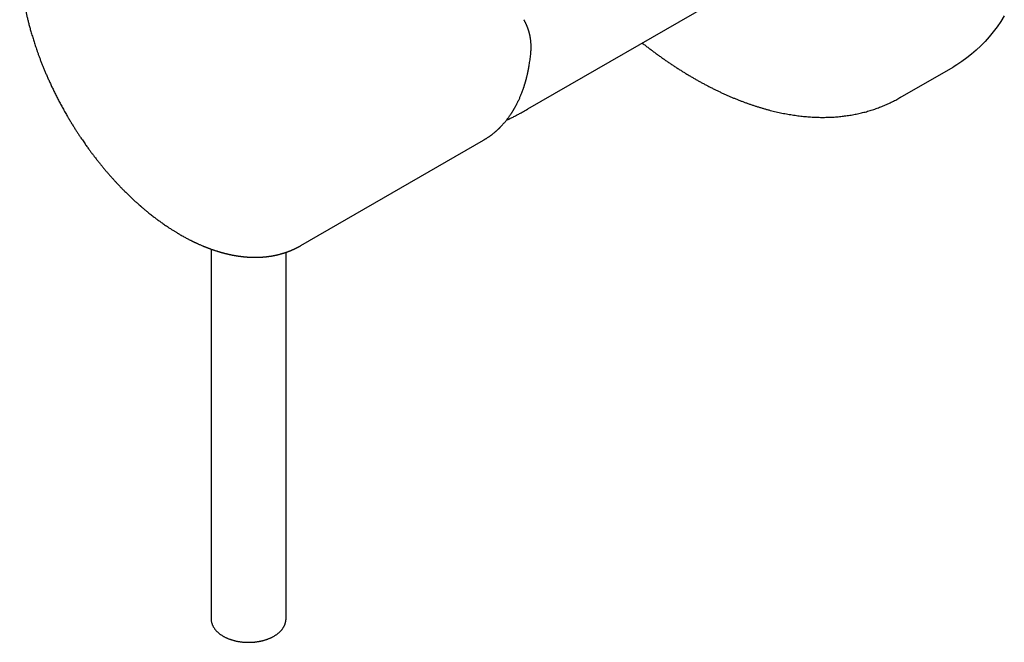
# Model space of a CAD drawing. Header units: millimetres. Extents: x 8 to 853, y 12 to 447.
# Tile 18 of 20: x 747 to 839, y 115 to 173. Entities that reach past the tile are written whole.
import ezdxf

# ---------------------------------------------------------------- set-up
doc = ezdxf.new("R2010")
doc.units = ezdxf.units.MM

msp = doc.modelspace()

# ---------------------------------------------------------------- linework, layer by layer
at = {"color": 7, "linetype": 'Continuous', "lineweight": 30}
for p, q in [((794.787, 164.671), (822.691, 180.78)), ((829.528, 165.732), (834.477, 168.59)), ((829.589, 165.768), (829.47, 165.699)), ((773.586, 151.913), (790.628, 161.751)), ((790.637, 161.76), (790.626, 161.754)), ((765.207, 151.585), (765.207, 117.09)), ((772.207, 117.09), (772.207, 151.284)), ((765.207, 117.09), (765.207, 117.084)), ((772.207, 117.084), (772.207, 117.09))]:
    msp.add_line(p, q, dxfattribs=at)
at = {"color": 7, "linetype": 'Continuous', "lineweight": 30, "flags": 128}
msp.add_lwpolyline([(839.26, 173.367), (838.932, 172.85), (838.588, 172.353), (838.229, 171.875), (837.854, 171.416), (837.463, 170.979), (837.058, 170.562), (836.639, 170.165), (836.205, 169.79), (835.757, 169.437), (835.295, 169.105), (834.82, 168.795), (834.477, 168.59)], dxfattribs=at)
at = {"color": 7, "linetype": 'Continuous', "lineweight": 30}
for points, knots in [([(752.089, 189.154), (752.064, 189.139), (752.016, 189.112), (751.949, 189.071), (751.89, 189.035), (751.838, 189.002), (751.793, 188.974), (751.756, 188.95), (751.704, 188.917), (751.635, 188.871), (751.56, 188.82), (751.5, 188.778), (751.454, 188.745), (751.408, 188.712), (751.368, 188.683), (751.334, 188.658), (751.309, 188.639), (751.287, 188.623), (751.265, 188.606), (751.239, 188.586), (751.208, 188.562), (751.172, 188.535), (751.135, 188.505), (751.097, 188.475), (751.059, 188.444), (751.02, 188.413), (750.983, 188.382), (750.951, 188.355), (750.925, 188.333), (750.904, 188.315), (750.886, 188.3), (750.868, 188.284), (750.847, 188.265), (750.822, 188.244), (750.795, 188.22), (750.766, 188.194), (750.736, 188.167), (750.705, 188.139), (750.673, 188.11), (750.64, 188.079), (750.608, 188.049), (750.578, 188.021), (750.551, 187.995), (750.528, 187.973), (750.509, 187.954), (750.487, 187.932), (750.46, 187.906), (750.427, 187.873), (750.391, 187.836), (750.351, 187.795), (750.308, 187.751), (750.266, 187.707), (750.229, 187.668), (750.2, 187.636), (750.176, 187.611), (750.157, 187.589), (750.137, 187.567), (750.115, 187.542), (750.087, 187.511), (750.056, 187.476), (750.021, 187.436), (749.984, 187.393), (749.946, 187.348), (749.911, 187.307), (749.883, 187.272), (749.861, 187.245), (749.842, 187.223), (749.827, 187.204), (749.812, 187.185), (749.793, 187.162), (749.769, 187.131), (749.741, 187.096), (749.711, 187.057), (749.681, 187.018), (749.65, 186.977), (749.619, 186.936), (749.59, 186.896), (749.563, 186.859), (749.54, 186.828), (749.522, 186.802), (749.505, 186.78), (749.489, 186.757), (749.469, 186.729), (749.446, 186.695), (749.42, 186.659), (749.388, 186.611), (749.35, 186.555), (749.311, 186.497), (749.28, 186.45), (749.257, 186.414), (749.237, 186.383), (749.221, 186.358), (749.207, 186.335), (749.191, 186.311), (749.172, 186.279), (749.147, 186.24), (749.12, 186.195), (749.091, 186.148), (749.064, 186.102), (749.036, 186.053), (749.006, 186.003), (748.977, 185.951), (748.948, 185.901), (748.915, 185.841), (748.874, 185.767), (748.826, 185.676), (748.774, 185.578), (748.73, 185.491), (748.693, 185.417), (748.665, 185.36), (748.638, 185.303), (748.612, 185.249), (748.588, 185.198), (748.568, 185.154), (748.55, 185.117), (748.534, 185.08), (748.515, 185.038), (748.493, 184.988), (748.467, 184.93), (748.44, 184.868), (748.413, 184.804), (748.387, 184.74), (748.361, 184.677), (748.334, 184.611), (748.308, 184.543), (748.281, 184.476), (748.258, 184.415), (748.238, 184.361), (748.219, 184.309), (748.198, 184.252), (748.174, 184.185), (748.146, 184.106), (748.115, 184.017), (748.089, 183.938), (748.068, 183.874), (748.054, 183.831), (748.042, 183.795), (748.033, 183.766), (748.026, 183.742), (748.019, 183.72), (748.011, 183.696), (748.002, 183.666), (747.991, 183.629), (747.978, 183.586), (747.953, 183.504), (747.92, 183.391), (747.881, 183.249), (747.85, 183.133), (747.827, 183.04), (747.809, 182.971), (747.794, 182.91), (747.781, 182.857), (747.772, 182.817), (747.765, 182.787), (747.759, 182.763), (747.753, 182.737), (747.745, 182.702), (747.733, 182.651), (747.719, 182.586), (747.703, 182.514), (747.688, 182.443), (747.674, 182.376), (747.662, 182.312), (747.649, 182.251), (747.639, 182.196), (747.629, 182.146), (747.621, 182.099), (747.612, 182.051), (747.603, 182.001), (747.593, 181.949), (747.585, 181.898), (747.577, 181.851), (747.57, 181.81), (747.565, 181.777), (747.56, 181.752), (747.557, 181.729), (747.553, 181.704), (747.548, 181.672), (747.541, 181.631), (747.534, 181.582), (747.525, 181.523), (747.515, 181.455), (747.505, 181.383), (747.495, 181.31), (747.485, 181.229), (747.474, 181.14), (747.462, 181.044), (747.452, 180.951), (747.442, 180.861), (747.433, 180.777), (747.426, 180.702), (747.42, 180.637), (747.414, 180.572), (747.408, 180.501), (747.401, 180.416), (747.393, 180.32), (747.386, 180.217), (747.378, 180.091), (747.369, 179.942), (747.36, 179.769), (747.353, 179.592), (747.349, 179.446), (747.346, 179.333), (747.345, 179.253), (747.343, 179.174), (747.342, 179.1), (747.342, 179.036), (747.342, 178.985), (747.342, 178.948), (747.341, 178.922), (747.341, 178.899), (747.341, 178.87), (747.342, 178.831), (747.342, 178.783), (747.342, 178.725), (747.343, 178.659), (747.344, 178.585), (747.346, 178.436), (747.352, 178.215), (747.364, 177.921), (747.379, 177.629), (747.398, 177.342), (747.42, 177.066), (747.444, 176.8), (747.47, 176.545), (747.497, 176.3), (747.526, 176.067), (747.554, 175.852), (747.581, 175.655), (747.608, 175.476), (747.634, 175.307), (747.659, 175.149), (747.684, 175.002), (747.707, 174.867), (747.729, 174.743), (747.75, 174.629), (747.767, 174.536), (747.781, 174.462), (747.792, 174.404), (747.802, 174.351), (747.812, 174.303), (747.82, 174.258), (747.83, 174.211), (747.84, 174.158), (747.853, 174.096), (747.868, 174.025), (747.884, 173.945), (747.918, 173.788), (747.969, 173.552), (748.042, 173.235), (748.123, 172.904), (748.21, 172.559), (748.291, 172.257), (748.363, 172.001), (748.423, 171.79), (748.488, 171.569), (748.553, 171.352), (748.619, 171.139), (748.684, 170.933), (748.754, 170.718), (748.831, 170.486), (748.915, 170.238), (749.008, 169.974), (749.107, 169.698), (749.213, 169.411), (749.326, 169.114), (749.444, 168.811), (749.568, 168.505), (749.696, 168.196), (749.831, 167.877), (749.974, 167.549), (750.125, 167.212), (750.285, 166.866), (750.453, 166.512), (750.63, 166.15), (750.816, 165.78), (751.01, 165.405), (751.212, 165.025), (751.422, 164.64), (751.642, 164.249), (751.795, 163.988), (751.872, 163.856)], [0, 0, 0, 0, 0.003994, 0.007613, 0.010858, 0.013729, 0.016226, 0.018349, 0.020195, 0.02524, 0.030316, 0.032913, 0.03556, 0.038255, 0.04086, 0.04262, 0.044117, 0.045353, 0.046495, 0.048013, 0.049914, 0.052079, 0.054306, 0.056592, 0.058895, 0.061256, 0.063583, 0.065605, 0.067138, 0.068413, 0.069435, 0.070507, 0.071816, 0.073362, 0.075093, 0.076931, 0.078776, 0.080717, 0.082753, 0.084885, 0.086991, 0.088839, 0.090678, 0.092151, 0.093286, 0.094533, 0.096366, 0.098547, 0.100968, 0.10362, 0.106505, 0.109593, 0.111984, 0.113976, 0.115568, 0.116769, 0.118024, 0.119587, 0.121449, 0.123703, 0.126127, 0.12872, 0.131484, 0.13429, 0.136134, 0.137715, 0.139031, 0.140082, 0.141063, 0.142322, 0.144172, 0.146338, 0.148556, 0.150804, 0.153129, 0.155487, 0.157832, 0.159899, 0.161645, 0.16307, 0.164228, 0.165397, 0.166928, 0.168823, 0.170928, 0.172953, 0.176677, 0.180066, 0.182274, 0.184208, 0.185832, 0.187146, 0.188197, 0.189431, 0.191082, 0.19315, 0.19562, 0.19812, 0.200486, 0.202719, 0.205571, 0.208181, 0.210681, 0.213108, 0.217359, 0.221781, 0.226573, 0.231834, 0.234627, 0.237375, 0.240077, 0.242733, 0.245221, 0.24729, 0.248983, 0.250568, 0.25251, 0.254869, 0.25761, 0.260597, 0.26356, 0.266489, 0.269386, 0.27225, 0.275546, 0.278611, 0.281348, 0.283757, 0.285947, 0.288319, 0.291398, 0.294866, 0.298777, 0.303131, 0.30525, 0.307097, 0.308659, 0.309936, 0.310928, 0.311728, 0.312727, 0.314019, 0.315605, 0.317485, 0.319643, 0.326019, 0.331969, 0.337493, 0.340604, 0.343533, 0.346093, 0.348248, 0.349999, 0.351092, 0.351934, 0.352866, 0.354308, 0.356261, 0.359149, 0.362176, 0.365044, 0.367752, 0.370301, 0.372693, 0.375125, 0.376889, 0.37873, 0.380646, 0.382637, 0.384704, 0.386822, 0.3887, 0.390254, 0.39161, 0.392559, 0.393271, 0.394223, 0.395509, 0.39709, 0.398967, 0.401304, 0.403981, 0.406849, 0.40966, 0.412408, 0.416206, 0.419879, 0.423428, 0.426852, 0.43009, 0.432943, 0.435394, 0.437457, 0.440188, 0.443393, 0.447038, 0.450891, 0.454911, 0.461007, 0.467428, 0.473915, 0.480393, 0.483299, 0.486203, 0.489106, 0.491876, 0.494183, 0.496009, 0.497356, 0.498076, 0.498799, 0.499858, 0.501251, 0.50298, 0.505004, 0.507352, 0.510022, 0.512909, 0.523203, 0.53344, 0.543706, 0.553599, 0.563095, 0.572192, 0.580893, 0.589196, 0.597103, 0.604615, 0.611008, 0.617052, 0.622726, 0.628029, 0.632962, 0.637446, 0.641574, 0.645345, 0.648758, 0.650835, 0.652754, 0.65451, 0.656083, 0.657473, 0.658978, 0.660713, 0.662754, 0.665102, 0.667756, 0.670677, 0.680647, 0.691046, 0.701874, 0.71313, 0.724814, 0.731423, 0.738178, 0.745344, 0.753011, 0.759386, 0.766071, 0.773064, 0.780367, 0.7886, 0.797193, 0.806146, 0.815459, 0.825132, 0.835164, 0.844952, 0.855058, 0.865483, 0.876227, 0.887287, 0.898665, 0.91036, 0.92237, 0.934695, 0.947334, 0.960052, 0.973069, 0.986386, 1, 1, 1, 1]), ([(795.057, 169.894), (795.06, 169.925), (795.065, 169.983), (795.071, 170.064), (795.076, 170.136), (795.079, 170.2), (795.082, 170.277), (795.084, 170.368), (795.084, 170.462), (795.083, 170.542), (795.082, 170.614), (795.079, 170.69), (795.075, 170.772), (795.069, 170.852), (795.063, 170.929), (795.056, 171.002), (795.048, 171.074), (795.04, 171.141), (795.032, 171.2), (795.025, 171.245), (795.02, 171.283), (795.014, 171.32), (795.006, 171.363), (794.997, 171.413), (794.987, 171.467), (794.977, 171.52), (794.967, 171.565), (794.959, 171.602), (794.952, 171.631), (794.946, 171.658), (794.939, 171.686), (794.931, 171.719), (794.921, 171.757), (794.908, 171.81), (794.89, 171.874), (794.868, 171.947), (794.849, 172.009), (794.832, 172.061), (794.818, 172.105), (794.802, 172.15), (794.786, 172.196), (794.768, 172.243), (794.751, 172.288), (794.735, 172.33), (794.72, 172.368), (794.704, 172.406), (794.686, 172.449), (794.665, 172.498), (794.642, 172.55), (794.619, 172.6), (794.597, 172.644), (794.576, 172.689), (794.551, 172.738), (794.522, 172.795), (794.487, 172.86), (794.447, 172.933), (794.417, 172.984), (794.401, 173.01)], [0, 0, 0, 0, 0.027095, 0.051073, 0.071933, 0.090335, 0.107993, 0.140771, 0.171146, 0.191494, 0.212736, 0.235786, 0.26064, 0.28657, 0.308559, 0.330897, 0.353581, 0.375123, 0.393259, 0.407966, 0.417266, 0.428673, 0.442232, 0.457942, 0.475776, 0.492987, 0.507748, 0.51902, 0.528277, 0.535847, 0.544568, 0.555092, 0.567419, 0.581298, 0.606342, 0.630185, 0.652612, 0.667912, 0.681844, 0.696138, 0.712972, 0.727986, 0.744041, 0.758406, 0.770692, 0.783628, 0.797498, 0.814778, 0.834463, 0.852163, 0.867367, 0.881522, 0.899441, 0.91994, 0.943346, 0.970032, 1, 1, 1, 1]), ([(805.46, 170.832), (805.514, 170.79), (805.66, 170.674), (805.899, 170.488), (806.177, 170.276), (806.455, 170.067), (806.734, 169.861), (807.013, 169.658), (807.293, 169.458), (807.573, 169.261), (807.853, 169.068), (808.134, 168.877), (808.415, 168.691), (808.697, 168.507), (808.979, 168.326), (809.261, 168.149), (809.543, 167.976), (809.825, 167.805), (810.108, 167.638), (810.391, 167.475), (810.674, 167.314), (810.957, 167.158), (811.24, 167.004), (811.522, 166.855), (811.805, 166.708), (812.088, 166.566), (812.371, 166.426), (812.654, 166.291), (812.936, 166.159), (813.219, 166.03), (813.501, 165.905), (813.783, 165.784), (814.064, 165.666), (814.345, 165.552), (814.626, 165.442), (814.907, 165.335), (815.187, 165.232), (815.467, 165.133), (815.746, 165.037), (816.025, 164.946), (816.303, 164.858), (816.581, 164.773), (816.858, 164.693), (817.134, 164.616), (817.41, 164.543), (817.685, 164.474), (817.959, 164.409), (818.233, 164.347), (818.505, 164.29), (818.777, 164.236), (819.048, 164.186), (819.318, 164.14), (819.587, 164.098), (819.856, 164.059), (820.123, 164.025), (820.389, 163.994), (820.654, 163.967), (820.918, 163.944), (821.181, 163.925), (821.442, 163.91), (821.703, 163.899), (821.962, 163.892), (822.22, 163.888), (822.477, 163.889), (822.732, 163.893), (822.986, 163.901), (823.238, 163.913), (823.489, 163.929), (823.739, 163.949), (823.987, 163.973), (824.234, 164), (824.479, 164.031), (824.723, 164.067), (824.964, 164.106), (825.205, 164.148), (825.443, 164.195), (825.68, 164.245), (825.915, 164.3), (826.149, 164.358), (826.381, 164.419), (826.611, 164.485), (826.839, 164.554), (827.065, 164.627), (827.289, 164.704), (827.512, 164.784), (827.733, 164.869), (827.951, 164.957), (828.168, 165.048), (828.383, 165.143), (828.596, 165.242), (828.807, 165.345), (829.016, 165.451), (829.222, 165.561), (829.373, 165.643), (829.454, 165.69), (829.467, 165.698)], [0, 0, 0, 0, 0.006444, 0.017421, 0.028398, 0.039377, 0.050356, 0.061336, 0.072317, 0.083298, 0.094281, 0.105264, 0.116248, 0.127232, 0.138218, 0.149203, 0.16019, 0.171177, 0.182164, 0.193152, 0.204141, 0.21513, 0.226119, 0.237108, 0.248097, 0.259087, 0.270076, 0.281066, 0.292055, 0.303043, 0.314032, 0.325019, 0.336006, 0.346992, 0.357978, 0.368962, 0.379945, 0.390926, 0.401906, 0.412884, 0.42386, 0.434833, 0.445805, 0.456774, 0.46774, 0.478703, 0.489662, 0.500619, 0.511571, 0.52252, 0.533464, 0.544404, 0.555339, 0.566269, 0.577194, 0.588114, 0.599028, 0.609935, 0.620837, 0.631732, 0.642621, 0.653502, 0.664377, 0.675244, 0.686103, 0.696956, 0.7078, 0.718637, 0.729465, 0.740286, 0.751098, 0.761903, 0.772699, 0.783487, 0.794268, 0.80504, 0.815805, 0.826562, 0.837312, 0.848054, 0.85879, 0.869519, 0.880241, 0.890958, 0.901669, 0.912374, 0.923075, 0.933772, 0.944465, 0.955154, 0.96584, 0.976524, 0.987206, 0.997887, 1, 1, 1, 1]), ([(790.627, 161.75), (790.641, 161.758), (790.673, 161.777), (790.723, 161.807), (790.78, 161.841), (790.844, 161.881), (790.914, 161.925), (790.989, 161.974), (791.07, 162.027), (791.153, 162.084), (791.257, 162.158), (791.377, 162.246), (791.512, 162.351), (791.641, 162.454), (791.741, 162.539), (791.816, 162.604), (791.866, 162.65), (791.915, 162.693), (791.959, 162.734), (791.997, 162.77), (792.03, 162.801), (792.058, 162.827), (792.08, 162.849), (792.098, 162.867), (792.115, 162.883), (792.133, 162.901), (792.156, 162.924), (792.184, 162.951), (792.217, 162.985), (792.254, 163.023), (792.296, 163.066), (792.365, 163.139), (792.456, 163.238), (792.565, 163.361), (792.664, 163.479), (792.75, 163.584), (792.826, 163.679), (792.894, 163.768), (792.965, 163.862), (793.041, 163.967), (793.123, 164.083), (793.191, 164.184), (793.242, 164.26), (793.272, 164.307), (793.298, 164.348), (793.322, 164.384), (793.342, 164.417), (793.359, 164.443), (793.371, 164.462), (793.382, 164.48), (793.394, 164.5), (793.41, 164.527), (793.431, 164.561), (793.456, 164.602), (793.484, 164.65), (793.517, 164.706), (793.552, 164.767), (793.605, 164.861), (793.673, 164.986), (793.776, 165.181), (793.891, 165.416), (794.018, 165.693), (794.137, 165.973), (794.221, 166.188), (794.277, 166.336), (794.305, 166.413), (794.332, 166.491), (794.36, 166.569), (794.386, 166.646), (794.41, 166.717), (794.43, 166.778), (794.447, 166.83), (794.461, 166.875), (794.472, 166.912), (794.482, 166.942), (794.491, 166.973), (794.503, 167.012), (794.519, 167.064), (794.536, 167.123), (794.554, 167.185), (794.573, 167.25), (794.594, 167.324), (794.616, 167.407), (794.641, 167.5), (794.667, 167.602), (794.695, 167.715), (794.725, 167.837), (794.755, 167.97), (794.787, 168.114), (794.819, 168.268), (794.851, 168.433), (794.883, 168.609), (794.917, 168.804), (794.95, 169.018), (794.984, 169.252), (795.015, 169.501), (795.04, 169.716), (795.053, 169.85), (795.057, 169.894)], [0, 0, 0, 0, 0.005434, 0.011901, 0.0194, 0.027934, 0.037502, 0.047907, 0.059311, 0.071371, 0.083243, 0.10388, 0.123795, 0.142988, 0.161459, 0.1695, 0.177396, 0.185055, 0.191971, 0.198067, 0.203256, 0.207654, 0.21126, 0.214075, 0.216262, 0.219177, 0.222887, 0.227393, 0.232694, 0.238791, 0.245684, 0.253352, 0.272875, 0.291278, 0.308562, 0.324727, 0.336693, 0.34898, 0.361955, 0.375619, 0.391741, 0.408726, 0.415446, 0.421469, 0.426743, 0.43127, 0.435684, 0.439037, 0.441331, 0.443101, 0.44563, 0.448971, 0.453265, 0.458424, 0.464445, 0.471331, 0.479075, 0.487135, 0.505911, 0.524377, 0.556577, 0.587786, 0.618553, 0.649579, 0.657748, 0.665935, 0.67414, 0.682363, 0.690596, 0.698256, 0.704391, 0.709753, 0.71434, 0.718154, 0.721195, 0.723524, 0.72769, 0.73304, 0.739575, 0.745376, 0.75188, 0.759243, 0.767522, 0.776717, 0.786827, 0.797853, 0.809794, 0.822651, 0.836423, 0.85111, 0.866713, 0.88323, 0.900663, 0.920895, 0.942235, 0.964681, 0.988234, 1, 1, 1, 1]), ([(792.774, 163.615), (792.829, 163.641), (792.988, 163.716), (793.248, 163.844), (793.555, 163.999), (793.86, 164.158), (794.163, 164.321), (794.459, 164.484), (794.667, 164.602), (794.774, 164.664), (794.787, 164.671)], [0, 0, 0, 0, 0.080208, 0.231499, 0.382806, 0.534127, 0.685459, 0.836798, 0.980174, 1, 1, 1, 1]), ([(751.872, 163.856), (751.933, 163.751), (752.054, 163.547), (752.235, 163.25), (752.411, 162.967), (752.582, 162.698), (752.746, 162.443), (752.904, 162.202), (753.052, 161.981), (753.19, 161.778), (753.317, 161.594), (753.438, 161.42), (753.553, 161.257), (753.662, 161.105), (753.764, 160.964), (753.859, 160.833), (753.951, 160.708), (754.041, 160.587), (754.13, 160.468), (754.219, 160.35), (754.348, 160.181), (754.517, 159.963), (754.723, 159.702), (754.926, 159.45), (755.126, 159.206), (755.327, 158.965), (755.529, 158.728), (755.734, 158.493), (755.928, 158.274), (756.114, 158.067), (756.295, 157.869), (756.485, 157.665), (756.685, 157.456), (756.893, 157.24), (757.12, 157.009), (757.362, 156.77), (757.613, 156.527), (757.857, 156.296), (758.044, 156.123), (758.177, 156.001), (758.256, 155.931), (758.329, 155.865), (758.394, 155.807), (758.451, 155.756), (758.5, 155.713), (758.541, 155.677), (758.574, 155.648), (758.603, 155.623), (758.634, 155.596), (758.675, 155.561), (758.726, 155.516), (758.788, 155.463), (758.861, 155.401), (758.945, 155.33), (759.037, 155.252), (759.136, 155.17), (759.261, 155.067), (759.408, 154.948), (759.573, 154.816), (759.73, 154.693), (759.879, 154.578), (760.02, 154.47), (760.154, 154.37), (760.284, 154.274), (760.416, 154.177), (760.557, 154.076), (760.707, 153.97), (760.867, 153.859), (761.038, 153.742), (761.197, 153.635), (761.342, 153.54), (761.466, 153.459), (761.586, 153.383), (761.699, 153.312), (761.806, 153.245), (761.904, 153.185), (761.995, 153.13), (762.08, 153.079), (762.163, 153.029), (762.249, 152.979), (762.308, 152.945), (762.337, 152.928)], [0, 0, 0, 0, 0.022304, 0.043695, 0.064174, 0.083742, 0.102397, 0.120139, 0.13697, 0.151597, 0.165457, 0.178551, 0.190878, 0.202438, 0.213231, 0.223258, 0.232686, 0.242021, 0.251299, 0.260521, 0.269685, 0.29106, 0.312117, 0.332119, 0.351953, 0.371728, 0.391444, 0.411101, 0.430972, 0.447375, 0.464526, 0.482424, 0.501071, 0.520467, 0.540544, 0.564219, 0.587111, 0.60922, 0.630544, 0.637864, 0.64505, 0.651646, 0.657512, 0.662647, 0.66698, 0.670609, 0.673528, 0.675739, 0.678356, 0.681945, 0.686506, 0.692039, 0.698545, 0.705881, 0.714156, 0.72316, 0.732022, 0.747255, 0.761731, 0.775447, 0.788405, 0.800818, 0.812444, 0.823328, 0.834629, 0.846858, 0.859772, 0.87358, 0.888284, 0.903883, 0.914781, 0.925603, 0.935868, 0.945575, 0.954725, 0.963318, 0.970908, 0.978003, 0.985019, 0.992351, 1, 1, 1, 1]), ([(762.337, 152.928), (762.396, 152.894), (762.508, 152.83), (762.671, 152.739), (762.821, 152.657), (762.96, 152.583), (763.086, 152.517), (763.199, 152.458), (763.298, 152.409), (763.381, 152.367), (763.45, 152.332), (763.511, 152.303), (763.56, 152.279), (763.6, 152.26), (763.63, 152.245), (763.653, 152.234), (763.673, 152.225), (763.693, 152.215), (763.717, 152.204), (763.754, 152.187), (763.805, 152.163), (763.871, 152.132), (763.953, 152.094), (764.051, 152.05), (764.164, 152), (764.282, 151.949), (764.386, 151.905), (764.474, 151.868), (764.546, 151.839), (764.616, 151.81), (764.68, 151.784), (764.734, 151.763), (764.777, 151.746), (764.808, 151.734), (764.83, 151.726), (764.85, 151.718), (764.876, 151.708), (764.911, 151.694), (764.953, 151.678), (765.003, 151.66), (765.056, 151.64), (765.109, 151.62), (765.183, 151.593), (765.274, 151.561), (765.379, 151.525), (765.475, 151.492), (765.561, 151.463), (765.638, 151.438), (765.705, 151.417), (765.764, 151.398), (765.815, 151.382), (765.854, 151.37), (765.883, 151.361), (765.908, 151.354), (765.939, 151.344), (765.977, 151.333), (766.02, 151.32), (766.066, 151.307), (766.125, 151.29), (766.197, 151.27), (766.281, 151.246), (766.355, 151.226), (766.421, 151.209), (766.478, 151.195), (766.536, 151.18), (766.596, 151.165), (766.652, 151.151), (766.701, 151.14), (766.738, 151.131), (766.766, 151.124), (766.789, 151.119), (766.813, 151.113), (766.844, 151.107), (766.88, 151.098), (766.923, 151.089), (766.982, 151.076), (767.056, 151.06), (767.146, 151.042), (767.241, 151.023), (767.324, 151.008), (767.393, 150.995), (767.448, 150.986), (767.501, 150.977), (767.548, 150.969), (767.584, 150.963), (767.616, 150.958), (767.652, 150.952), (767.697, 150.945), (767.754, 150.937), (767.818, 150.927), (767.884, 150.918), (767.953, 150.909), (768.021, 150.9), (768.09, 150.892), (768.155, 150.885), (768.206, 150.879), (768.244, 150.875), (768.27, 150.873), (768.293, 150.87), (768.315, 150.868), (768.34, 150.866), (768.371, 150.863), (768.418, 150.859), (768.477, 150.854), (768.543, 150.848), (768.608, 150.844), (768.678, 150.839), (768.753, 150.835), (768.832, 150.831), (768.904, 150.827), (768.967, 150.825), (769.022, 150.823), (769.066, 150.822), (769.1, 150.821), (769.132, 150.821), (769.17, 150.82), (769.222, 150.819), (769.283, 150.819), (769.346, 150.819), (769.409, 150.819), (769.47, 150.82), (769.527, 150.821), (769.578, 150.822), (769.62, 150.823), (769.652, 150.824), (769.679, 150.825), (769.708, 150.826), (769.746, 150.828), (769.791, 150.83), (769.849, 150.833), (769.914, 150.837), (769.983, 150.841), (770.043, 150.845), (770.094, 150.849), (770.137, 150.853), (770.173, 150.856), (770.204, 150.859), (770.234, 150.862), (770.265, 150.865), (770.302, 150.869), (770.346, 150.873), (770.394, 150.878), (770.454, 150.885), (770.523, 150.894), (770.598, 150.904), (770.667, 150.914), (770.726, 150.922), (770.78, 150.931), (770.838, 150.94), (770.902, 150.951), (770.971, 150.963), (771.038, 150.975), (771.102, 150.988), (771.164, 151), (771.23, 151.014), (771.304, 151.03), (771.388, 151.049), (771.477, 151.07), (771.568, 151.093), (771.652, 151.115), (771.724, 151.135), (771.788, 151.152), (771.851, 151.171), (771.918, 151.191), (771.981, 151.21), (772.04, 151.229), (772.092, 151.246), (772.141, 151.262), (772.186, 151.277), (772.225, 151.291), (772.264, 151.304), (772.309, 151.32), (772.361, 151.339), (772.418, 151.36), (772.476, 151.382), (772.532, 151.404), (772.585, 151.425), (772.632, 151.444), (772.672, 151.461), (772.709, 151.477), (772.748, 151.493), (772.792, 151.512), (772.84, 151.533), (772.896, 151.558), (772.958, 151.586), (773.023, 151.617), (773.083, 151.645), (773.131, 151.669), (773.17, 151.689), (773.204, 151.706), (773.242, 151.725), (773.284, 151.746), (773.33, 151.771), (773.379, 151.797), (773.428, 151.823), (773.473, 151.848), (773.514, 151.871), (773.55, 151.892), (773.574, 151.906), (773.585, 151.912)], [0, 0, 0, 0, 0.014447, 0.02789, 0.04033, 0.051763, 0.062188, 0.071604, 0.08001, 0.086536, 0.092287, 0.097263, 0.101463, 0.104619, 0.107129, 0.108992, 0.110365, 0.111981, 0.113932, 0.116219, 0.12117, 0.126668, 0.132659, 0.141457, 0.150926, 0.160697, 0.170762, 0.176646, 0.182626, 0.188666, 0.194067, 0.198569, 0.202169, 0.204867, 0.206097, 0.207651, 0.209865, 0.21274, 0.216276, 0.220392, 0.224985, 0.229484, 0.233839, 0.24336, 0.252104, 0.260072, 0.267262, 0.273677, 0.279283, 0.28422, 0.288487, 0.292086, 0.293843, 0.295832, 0.298405, 0.30156, 0.305293, 0.309228, 0.313133, 0.320212, 0.327189, 0.334368, 0.338955, 0.343714, 0.348644, 0.353746, 0.358765, 0.362892, 0.366064, 0.368283, 0.369889, 0.371913, 0.374468, 0.377555, 0.381173, 0.385322, 0.392456, 0.400108, 0.408166, 0.416629, 0.421224, 0.42593, 0.430682, 0.434723, 0.437842, 0.44005, 0.442981, 0.446886, 0.451765, 0.457536, 0.463319, 0.468874, 0.475129, 0.481068, 0.48669, 0.491759, 0.494291, 0.496558, 0.49856, 0.500296, 0.502226, 0.50496, 0.508502, 0.514415, 0.520255, 0.525847, 0.531191, 0.538631, 0.54553, 0.551882, 0.557491, 0.562262, 0.566195, 0.56929, 0.57127, 0.57446, 0.579322, 0.585022, 0.590655, 0.596222, 0.60172, 0.606941, 0.611467, 0.615225, 0.618214, 0.620006, 0.622585, 0.62599, 0.630211, 0.634567, 0.641665, 0.647888, 0.653235, 0.657764, 0.661864, 0.664873, 0.667659, 0.670222, 0.672958, 0.676326, 0.680326, 0.684915, 0.689586, 0.696801, 0.703864, 0.710338, 0.715733, 0.720147, 0.725477, 0.731766, 0.738257, 0.744544, 0.750626, 0.756444, 0.761921, 0.769407, 0.777366, 0.785909, 0.794733, 0.803584, 0.809953, 0.815832, 0.821956, 0.828499, 0.835379, 0.84047, 0.845708, 0.850739, 0.855124, 0.85886, 0.862484, 0.866751, 0.872193, 0.87809, 0.883899, 0.889609, 0.895205, 0.899848, 0.903921, 0.907459, 0.91129, 0.915768, 0.920891, 0.9262, 0.933237, 0.93997, 0.94627, 0.951943, 0.955375, 0.958942, 0.963051, 0.967701, 0.972894, 0.978628, 0.984155, 0.989062, 0.993333, 0.996976, 1, 1, 1, 1]), ([(765.207, 117.09), (765.207, 117.065), (765.208, 117.014), (765.214, 116.936), (765.224, 116.858), (765.239, 116.779), (765.258, 116.7), (765.281, 116.621), (765.308, 116.543), (765.34, 116.465), (765.377, 116.387), (765.418, 116.31), (765.463, 116.233), (765.513, 116.158), (765.568, 116.083), (765.628, 116.009), (765.692, 115.937), (765.758, 115.868), (765.825, 115.803), (765.894, 115.743), (765.965, 115.683), (766.04, 115.626), (766.117, 115.57), (766.198, 115.517), (766.281, 115.465), (766.366, 115.415), (766.454, 115.367), (766.544, 115.321), (766.636, 115.278), (766.731, 115.236), (766.827, 115.197), (766.925, 115.159), (767.025, 115.124), (767.126, 115.091), (767.229, 115.06), (767.334, 115.031), (767.439, 115.005), (767.546, 114.98), (767.653, 114.958), (767.761, 114.938), (767.87, 114.921), (767.98, 114.905), (768.089, 114.892), (768.197, 114.881), (768.303, 114.873), (768.401, 114.867), (768.487, 114.863), (768.565, 114.86), (768.636, 114.859), (768.685, 114.859), (768.707, 114.859)], [0, 0, 0, 0, 0.019319, 0.039733, 0.060249, 0.080896, 0.101704, 0.122699, 0.143908, 0.165354, 0.187058, 0.209038, 0.231305, 0.253866, 0.276723, 0.299869, 0.323293, 0.346975, 0.368358, 0.389834, 0.411384, 0.43299, 0.454636, 0.476309, 0.497994, 0.519683, 0.541361, 0.563024, 0.584664, 0.606278, 0.627863, 0.649415, 0.670934, 0.692418, 0.713863, 0.73527, 0.756635, 0.777955, 0.799223, 0.820431, 0.841565, 0.862597, 0.883484, 0.904132, 0.924336, 0.943514, 0.960039, 0.972769, 0.98741, 1, 1, 1, 1]), ([(768.707, 114.859), (768.748, 114.859), (768.806, 114.859), (768.892, 114.861), (768.965, 114.864), (769.052, 114.869), (769.143, 114.875), (769.238, 114.883), (769.337, 114.893), (769.437, 114.906), (769.538, 114.92), (769.64, 114.936), (769.743, 114.955), (769.846, 114.975), (769.948, 114.998), (770.05, 115.023), (770.152, 115.051), (770.252, 115.08), (770.352, 115.112), (770.45, 115.145), (770.547, 115.181), (770.642, 115.219), (770.736, 115.259), (770.828, 115.301), (770.918, 115.346), (771.006, 115.392), (771.092, 115.44), (771.176, 115.491), (771.257, 115.543), (771.335, 115.598), (771.411, 115.654), (771.484, 115.712), (771.554, 115.772), (771.621, 115.834), (771.685, 115.898), (771.746, 115.963), (771.803, 116.029), (771.857, 116.097), (771.907, 116.167), (771.953, 116.238), (771.996, 116.309), (772.035, 116.382), (772.07, 116.456), (772.101, 116.531), (772.128, 116.607), (772.152, 116.683), (772.171, 116.76), (772.186, 116.838), (772.197, 116.916), (772.204, 116.993), (772.207, 117.051), (772.207, 117.083), (772.207, 117.09)], [0, 0, 0, 0, 0.0232256, 0.0326194, 0.0482167, 0.0644099, 0.0817807, 0.0999107, 0.1186321, 0.1378113, 0.157354, 0.1771908, 0.19727, 0.2175521, 0.2380067, 0.2586102, 0.2793436, 0.3001918, 0.3211425, 0.3421856, 0.3633123, 0.3845152, 0.4057877, 0.4271234, 0.4485162, 0.4699599, 0.4914478, 0.5129727, 0.5345247, 0.5560931, 0.577667, 0.599234, 0.6207811, 0.6422941, 0.6637582, 0.685159, 0.7064824, 0.7277159, 0.7488493, 0.769875, 0.7907889, 0.8115908, 0.8322842, 0.8528767, 0.8733798, 0.8938081, 0.9141797, 0.934515, 0.9548368, 0.9751695, 0.9944867, 1, 1, 1, 1])]:
    msp.add_open_spline(points, degree=3, knots=knots, dxfattribs=at)

doc.saveas('drawing.dxf')
